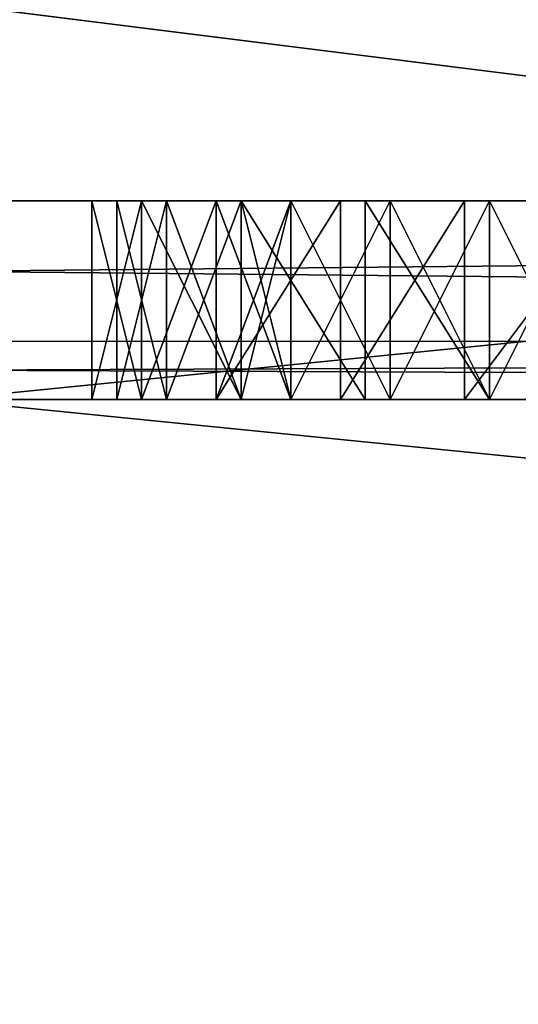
# Model space of a CAD drawing. Header units: millimetres. Extents: x -50 to 50, y -22 to 96.
# Tile 36 of 256: x 0.19 to 1.45, y -19.52 to -17.04. Entities that reach past the tile are written whole.
import ezdxf

# ---------------------------------------------------------------- set-up
doc = ezdxf.new("R2010")
doc.units = ezdxf.units.MM
doc.header["$LTSCALE"] = 65.185185
for name, color, linetype in [('1231', 7, 'CONTINUOUS'), ('1233', 7, 'CONTINUOUS'), ('1239', 7, 'CONTINUOUS'), ('1240', 7, 'CONTINUOUS'), ('1242', 7, 'CONTINUOUS'), ('1345', 7, 'CONTINUOUS'), ('1347', 7, 'CONTINUOUS'), ('1425', 7, 'CONTINUOUS'), ('1426', 7, 'CONTINUOUS'), ('1427', 7, 'CONTINUOUS'), ('1428', 7, 'CONTINUOUS'), ('1429', 7, 'CONTINUOUS'), ('1430', 7, 'CONTINUOUS'), ('1431', 7, 'CONTINUOUS'), ('1432', 7, 'CONTINUOUS'), ('1433', 7, 'CONTINUOUS'), ('1450', 7, 'CONTINUOUS'), ('1451', 7, 'CONTINUOUS'), ('1452', 7, 'CONTINUOUS'), ('1453', 7, 'CONTINUOUS'), ('1454', 7, 'CONTINUOUS'), ('1455', 7, 'CONTINUOUS'), ('1456', 7, 'CONTINUOUS'), ('1457', 7, 'CONTINUOUS'), ('1458', 7, 'CONTINUOUS'), ('1459', 7, 'CONTINUOUS'), ('1460', 7, 'CONTINUOUS'), ('1461', 7, 'CONTINUOUS'), ('1462', 7, 'CONTINUOUS'), ('1463', 7, 'CONTINUOUS'), ('1464', 7, 'CONTINUOUS'), ('1465', 7, 'CONTINUOUS'), ('1466', 7, 'CONTINUOUS'), ('1474', 7, 'CONTINUOUS'), ('1482', 7, 'CONTINUOUS'), ('1483', 7, 'CONTINUOUS'), ('1484', 7, 'CONTINUOUS'), ('1485', 7, 'CONTINUOUS'), ('1486', 7, 'CONTINUOUS'), ('1487', 7, 'CONTINUOUS'), ('1488', 7, 'CONTINUOUS'), ('1489', 7, 'CONTINUOUS'), ('1490', 7, 'CONTINUOUS'), ('3390', 7, 'CONTINUOUS'), ('3392', 7, 'CONTINUOUS'), ('3400', 7, 'CONTINUOUS')]:
    doc.layers.add(name, color=color, linetype=linetype)

msp = doc.modelspace()

# ---------------------------------------------------------------- linework, layer by layer
at = {"layer": '1231', "color": 7, "linetype": 'CONTINUOUS', "true_color": 0xe0f2ff}
for points in [[(39.9586, -22, -50), (-39.9586, -22, -50), (39.9586, -14, -50), (39.9586, -22, -50)], [(39.9586, -14, -50), (-39.9586, -22, -50), (24, -14, -50), (39.9586, -14, -50)], [(24, -14, -50), (-39.9586, -22, -50), (0, -15.5, -50), (24, -14, -50)]]:
    msp.add_3dface(points, dxfattribs=at)
at = {"layer": '1233', "color": 7, "linetype": 'CONTINUOUS', "true_color": 0xe0f2ff}
for points in [[(0, -15.5, 50), (39.9586, -22, 50), (10.6231, -11.2872, 50), (0, -15.5, 50)], [(-39.9586, -22, 50), (39.9586, -22, 50), (-39.9586, -14, 50), (-39.9586, -22, 50)], [(39.9586, -22, 50), (-24, -14, 50), (-39.9586, -14, 50), (39.9586, -22, 50)], [(-24, -14, 50), (39.9586, -22, 50), (0, -15.5, 50), (-24, -14, 50)]]:
    msp.add_3dface(points, dxfattribs=at)
at = {"layer": '1239', "color": 7, "linetype": 'CONTINUOUS', "true_color": 0xe0f2ff}
for points in [[(-22, -18, 38.5), (24.5, -18, -38.5), (-24.5, -18, 38.5), (-22, -18, 38.5)], [(-24.5, -18, 38.5), (24.5, -18, -38.5), (5.375, -18, -32), (-24.5, -18, 38.5)], [(-1.25, -18, -32), (-24.5, -18, 38.5), (1.3125, -18, -32), (-1.25, -18, -32)], [(1.3125, -18, -32), (-24.5, -18, 38.5), (1.6875, -18, -32), (1.3125, -18, -32)], [(1.6875, -18, -32), (-24.5, -18, 38.5), (3.125, -18, -32), (1.6875, -18, -32)], [(3.125, -18, -32), (-24.5, -18, 38.5), (5.375, -18, -32), (3.125, -18, -32)], [(22, -18, 38.5), (24.5, -18, -38.5), (-22, -18, 38.5), (22, -18, 38.5)], [(-19.5251, -18, 39.5251), (22, -18, 38.5), (-22, -18, 38.5), (-19.5251, -18, 39.5251)], [(-19.5251, -18, -39.5251), (-22, -18, -38.5), (19.5251, -18, -39.5251), (-19.5251, -18, -39.5251)], [(19.5251, -18, -39.5251), (-22, -18, -38.5), (22, -18, -38.5), (19.5251, -18, -39.5251)], [(22, -18, -38.5), (-22, -18, -38.5), (-3.875, -18, -35), (22, -18, -38.5)], [(19.5251, -18, 39.5251), (22, -18, 38.5), (-19.5251, -18, 39.5251), (19.5251, -18, 39.5251)], [(-18.5, -18, 42), (19.5251, -18, 39.5251), (-19.5251, -18, 39.5251), (-18.5, -18, 42)], [(-18.5, -18, -42), (-19.5251, -18, -39.5251), (18.5, -18, -42), (-18.5, -18, -42)], [(18.5, -18, -42), (-19.5251, -18, -39.5251), (19.5251, -18, -39.5251), (18.5, -18, -42)], [(18.5, -18, 42), (19.5251, -18, 39.5251), (-18.5, -18, 42), (18.5, -18, 42)], [(18.5, -18, 44.5), (18.5, -18, 42), (-18.5, -18, 44.5), (18.5, -18, 44.5)], [(-18.5, -18, 44.5), (18.5, -18, 42), (-18.5, -18, 42), (-18.5, -18, 44.5)], [(-18.5, -18, -44.5), (-18.5, -18, -42), (18.5, -18, -44.5), (-18.5, -18, -44.5)], [(18.5, -18, -44.5), (-18.5, -18, -42), (18.5, -18, -42), (18.5, -18, -44.5)], [(24.5, -18, -38.5), (22, -18, -38.5), (-3.875, -18, -35), (24.5, -18, -38.5)], [(-3.5, -18, -35), (24.5, -18, -38.5), (-3.875, -18, -35), (-3.5, -18, -35)], [(24.5, -18, -38.5), (-3.5, -18, -35), (-1.25, -18, -35), (24.5, -18, -38.5)], [(24.5, -18, -38.5), (-1.25, -18, -35), (1.375, -18, -35), (24.5, -18, -38.5)], [(-0.875, -18, -32.0638), (-1.25, -18, -32), (1, -18, -32.0638), (-0.875, -18, -32.0638)], [(1, -18, -32.0638), (-1.25, -18, -32), (1.3125, -18, -32), (1, -18, -32.0638)], [(-1.25, -18, -35), (-0.875, -18, -34.9362), (1.375, -18, -35), (-1.25, -18, -35)], [(-0.5625, -18, -32.2553), (-0.875, -18, -32.0638), (0.6875, -18, -32.2553), (-0.5625, -18, -32.2553)], [(0.6875, -18, -32.2553), (-0.875, -18, -32.0638), (1, -18, -32.0638), (0.6875, -18, -32.2553)], [(-0.875, -18, -34.9362), (-0.5625, -18, -34.7447), (1.0625, -18, -34.9362), (-0.875, -18, -34.9362)], [(1.375, -18, -35), (-0.875, -18, -34.9362), (1.0625, -18, -34.9362), (1.375, -18, -35)], [(-0.375, -18, -32.4468), (-0.5625, -18, -32.2553), (0.5, -18, -32.4468), (-0.375, -18, -32.4468)], [(0.5, -18, -32.4468), (-0.5625, -18, -32.2553), (0.6875, -18, -32.2553), (0.5, -18, -32.4468)], [(-0.5625, -18, -34.7447), (-0.375, -18, -34.5532), (0.75, -18, -34.7447), (-0.5625, -18, -34.7447)], [(1.0625, -18, -34.9362), (-0.5625, -18, -34.7447), (0.75, -18, -34.7447), (1.0625, -18, -34.9362)], [(-0.25, -18, -32.7021), (-0.375, -18, -32.4468), (0.375, -18, -32.766), (-0.25, -18, -32.7021)], [(0.375, -18, -32.766), (-0.375, -18, -32.4468), (0.5, -18, -32.4468), (0.375, -18, -32.766)], [(-0.375, -18, -34.5532), (-0.25, -18, -34.2979), (0.5625, -18, -34.5532), (-0.375, -18, -34.5532)], [(0.75, -18, -34.7447), (-0.375, -18, -34.5532), (0.5625, -18, -34.5532), (0.75, -18, -34.7447)], [(-0.1875, -18, -32.8936), (-0.25, -18, -32.7021), (0.375, -18, -32.766), (-0.1875, -18, -32.8936)], [(-0.25, -18, -34.2979), (-0.1875, -18, -34.1064), (0.4375, -18, -34.234), (-0.25, -18, -34.2979)], [(0.5625, -18, -34.5532), (-0.25, -18, -34.2979), (0.4375, -18, -34.234), (0.5625, -18, -34.5532)], [(-0.125, -18, -33.2128), (-0.1875, -18, -32.8936), (0.375, -18, -32.9574), (-0.125, -18, -33.2128)], [(0.375, -18, -32.9574), (-0.1875, -18, -32.8936), (0.375, -18, -32.766), (0.375, -18, -32.9574)], [(-0.1875, -18, -34.1064), (-0.125, -18, -33.7872), (0.4375, -18, -34.0426), (-0.1875, -18, -34.1064)], [(0.4375, -18, -34.234), (-0.1875, -18, -34.1064), (0.4375, -18, -34.0426), (0.4375, -18, -34.234)], [(-0.125, -18, -33.7872), (-0.125, -18, -33.2128), (0.5625, -18, -33.7872), (-0.125, -18, -33.7872)], [(0.875, -18, -33.5319), (-0.125, -18, -33.2128), (0.75, -18, -33.4681), (0.875, -18, -33.5319)], [(-0.125, -18, -33.2128), (0.875, -18, -33.5319), (0.75, -18, -33.5957), (-0.125, -18, -33.2128)], [(0.75, -18, -33.4681), (-0.125, -18, -33.2128), (0.5, -18, -33.2766), (0.75, -18, -33.4681)], [(0.5, -18, -33.2766), (-0.125, -18, -33.2128), (0.375, -18, -32.9574), (0.5, -18, -33.2766)], [(0.5625, -18, -33.7872), (-0.125, -18, -33.2128), (0.75, -18, -33.5957), (0.5625, -18, -33.7872)], [(0.4375, -18, -34.0426), (-0.125, -18, -33.7872), (0.5625, -18, -33.7872), (0.4375, -18, -34.0426)], [(1.625, -18, -35), (24.5, -18, -38.5), (1.375, -18, -35), (1.625, -18, -35)]]:
    msp.add_3dface(points, dxfattribs=at)
at = {"layer": '1240', "color": 7, "linetype": 'CONTINUOUS', "true_color": 0xe0f2ff}
for points in [[(0, -15.5, -45), (18.5, -17.5, -45), (10.6231, -11.2872, -45), (0, -15.5, -45)], [(-18.5, -17.5, -45), (18.5, -17.5, -45), (0, -15.5, -45), (-18.5, -17.5, -45)]]:
    msp.add_3dface(points, dxfattribs=at)
at = {"layer": '1242', "color": 7, "linetype": 'CONTINUOUS', "true_color": 0xe0f2ff}
for points in [[(10.6231, -11.2872, 45), (18.5, -17.5, 45), (0, -15.5, 45), (10.6231, -11.2872, 45)], [(18.5, -17.5, 45), (-18.5, -17.5, 45), (0, -15.5, 45), (18.5, -17.5, 45)]]:
    msp.add_3dface(points, dxfattribs=at)
at = {"layer": '1345', "color": 7, "linetype": 'CONTINUOUS', "true_color": 0xe0f2ff}
for points in [[(18.5, -17.5, -45), (-18.5, -17.5, -45), (-18.5, -17.8549, -44.8522), (18.5, -17.5, -45)], [(18.5, -17.5, -45), (-18.5, -17.8549, -44.8522), (18.5, -17.8522, -44.8549), (18.5, -17.5, -45)], [(-18.5, -18, -44.5), (18.5, -18, -44.5), (18.5, -17.8522, -44.8549), (-18.5, -18, -44.5)], [(-18.5, -17.8549, -44.8522), (-18.5, -18, -44.5), (18.5, -17.8522, -44.8549), (-18.5, -17.8549, -44.8522)]]:
    msp.add_3dface(points, dxfattribs=at)
at = {"layer": '1347', "color": 7, "linetype": 'CONTINUOUS', "true_color": 0xe0f2ff}
for points in [[(-18.5, -17.5, 45), (18.5, -17.5, 45), (18.5, -17.8549, 44.8522), (-18.5, -17.5, 45)], [(-18.5, -17.8522, 44.8549), (-18.5, -17.5, 45), (18.5, -17.8549, 44.8522), (-18.5, -17.8522, 44.8549)], [(18.5, -18, 44.5), (-18.5, -18, 44.5), (-18.5, -17.8522, 44.8549), (18.5, -18, 44.5)], [(18.5, -18, 44.5), (-18.5, -17.8522, 44.8549), (18.5, -17.8549, 44.8522), (18.5, -18, 44.5)]]:
    msp.add_3dface(points, dxfattribs=at)
at = {"layer": '1425', "color": 7, "linetype": 'CONTINUOUS', "true_color": 0xe0f2ff}
for points in [[(0.875, -18, -33.5319), (0.75, -18, -33.4681), (0.75, -17.5, -33.4681), (0.875, -18, -33.5319)], [(0.875, -17.5, -33.5319), (0.875, -18, -33.5319), (0.75, -17.5, -33.4681), (0.875, -17.5, -33.5319)]]:
    msp.add_3dface(points, dxfattribs=at)
at = {"layer": '1426', "color": 7, "linetype": 'CONTINUOUS', "true_color": 0xe0f2ff}
for points in [[(0.75, -18, -33.4681), (0.5, -18, -33.2766), (0.5, -17.5, -33.2766), (0.75, -18, -33.4681)], [(0.75, -17.5, -33.4681), (0.75, -18, -33.4681), (0.5, -17.5, -33.2766), (0.75, -17.5, -33.4681)]]:
    msp.add_3dface(points, dxfattribs=at)
at = {"layer": '1427', "color": 7, "linetype": 'CONTINUOUS', "true_color": 0xe0f2ff}
for points in [[(0.5, -18, -33.2766), (0.375, -18, -32.9574), (0.375, -17.5, -32.9574), (0.5, -18, -33.2766)], [(0.5, -17.5, -33.2766), (0.5, -18, -33.2766), (0.375, -17.5, -32.9574), (0.5, -17.5, -33.2766)]]:
    msp.add_3dface(points, dxfattribs=at)
at = {"layer": '1428', "color": 7, "linetype": 'CONTINUOUS', "true_color": 0xe0f2ff}
for points in [[(0.375, -18, -32.9574), (0.375, -18, -32.766), (0.375, -17.5, -32.766), (0.375, -18, -32.9574)], [(0.375, -17.5, -32.9574), (0.375, -18, -32.9574), (0.375, -17.5, -32.766), (0.375, -17.5, -32.9574)]]:
    msp.add_3dface(points, dxfattribs=at)
at = {"layer": '1429', "color": 7, "linetype": 'CONTINUOUS', "true_color": 0xe0f2ff}
for points in [[(0.375, -18, -32.766), (0.5, -18, -32.4468), (0.5, -17.5, -32.4468), (0.375, -18, -32.766)], [(0.375, -17.5, -32.766), (0.375, -18, -32.766), (0.5, -17.5, -32.4468), (0.375, -17.5, -32.766)]]:
    msp.add_3dface(points, dxfattribs=at)
at = {"layer": '1430', "color": 7, "linetype": 'CONTINUOUS', "true_color": 0xe0f2ff}
for points in [[(0.5, -18, -32.4468), (0.6875, -18, -32.2553), (0.6875, -17.5, -32.2553), (0.5, -18, -32.4468)], [(0.5, -17.5, -32.4468), (0.5, -18, -32.4468), (0.6875, -17.5, -32.2553), (0.5, -17.5, -32.4468)]]:
    msp.add_3dface(points, dxfattribs=at)
at = {"layer": '1431', "color": 7, "linetype": 'CONTINUOUS', "true_color": 0xe0f2ff}
for points in [[(0.6875, -18, -32.2553), (1, -18, -32.0638), (1, -17.5, -32.0638), (0.6875, -18, -32.2553)], [(0.6875, -17.5, -32.2553), (0.6875, -18, -32.2553), (1, -17.5, -32.0638), (0.6875, -17.5, -32.2553)]]:
    msp.add_3dface(points, dxfattribs=at)
at = {"layer": '1432', "color": 7, "linetype": 'CONTINUOUS', "true_color": 0xe0f2ff}
for points in [[(1, -18, -32.0638), (1.3125, -18, -32), (1.3125, -17.5, -32), (1, -18, -32.0638)], [(1, -17.5, -32.0638), (1, -18, -32.0638), (1.3125, -17.5, -32), (1, -17.5, -32.0638)]]:
    msp.add_3dface(points, dxfattribs=at)
at = {"layer": '1433', "color": 7, "linetype": 'CONTINUOUS', "true_color": 0xe0f2ff}
for points in [[(1.3125, -18, -32), (1.6875, -18, -32), (1.6875, -17.5, -32), (1.3125, -18, -32)], [(1.3125, -17.5, -32), (1.3125, -18, -32), (1.6875, -17.5, -32), (1.3125, -17.5, -32)]]:
    msp.add_3dface(points, dxfattribs=at)
at = {"layer": '1450', "color": 7, "linetype": 'CONTINUOUS', "true_color": 0xe0f2ff}
for points in [[(1.625, -18, -35), (1.375, -18, -35), (1.375, -17.5, -35), (1.625, -18, -35)], [(1.625, -17.5, -35), (1.625, -18, -35), (1.375, -17.5, -35), (1.625, -17.5, -35)]]:
    msp.add_3dface(points, dxfattribs=at)
at = {"layer": '1451', "color": 7, "linetype": 'CONTINUOUS', "true_color": 0xe0f2ff}
for points in [[(1.375, -18, -35), (1.0625, -18, -34.9362), (1.0625, -17.5, -34.9362), (1.375, -18, -35)], [(1.375, -17.5, -35), (1.375, -18, -35), (1.0625, -17.5, -34.9362), (1.375, -17.5, -35)]]:
    msp.add_3dface(points, dxfattribs=at)
at = {"layer": '1452', "color": 7, "linetype": 'CONTINUOUS', "true_color": 0xe0f2ff}
for points in [[(1.0625, -18, -34.9362), (0.75, -18, -34.7447), (0.75, -17.5, -34.7447), (1.0625, -18, -34.9362)], [(1.0625, -17.5, -34.9362), (1.0625, -18, -34.9362), (0.75, -17.5, -34.7447), (1.0625, -17.5, -34.9362)]]:
    msp.add_3dface(points, dxfattribs=at)
at = {"layer": '1453', "color": 7, "linetype": 'CONTINUOUS', "true_color": 0xe0f2ff}
for points in [[(0.75, -18, -34.7447), (0.5625, -18, -34.5532), (0.5625, -17.5, -34.5532), (0.75, -18, -34.7447)], [(0.75, -17.5, -34.7447), (0.75, -18, -34.7447), (0.5625, -17.5, -34.5532), (0.75, -17.5, -34.7447)]]:
    msp.add_3dface(points, dxfattribs=at)
at = {"layer": '1454', "color": 7, "linetype": 'CONTINUOUS', "true_color": 0xe0f2ff}
for points in [[(0.5625, -18, -34.5532), (0.4375, -18, -34.234), (0.4375, -17.5, -34.234), (0.5625, -18, -34.5532)], [(0.5625, -17.5, -34.5532), (0.5625, -18, -34.5532), (0.4375, -17.5, -34.234), (0.5625, -17.5, -34.5532)]]:
    msp.add_3dface(points, dxfattribs=at)
at = {"layer": '1455', "color": 7, "linetype": 'CONTINUOUS', "true_color": 0xe0f2ff}
for points in [[(0.4375, -18, -34.234), (0.4375, -18, -34.0426), (0.4375, -17.5, -34.0426), (0.4375, -18, -34.234)], [(0.4375, -17.5, -34.234), (0.4375, -18, -34.234), (0.4375, -17.5, -34.0426), (0.4375, -17.5, -34.234)]]:
    msp.add_3dface(points, dxfattribs=at)
at = {"layer": '1456', "color": 7, "linetype": 'CONTINUOUS', "true_color": 0xe0f2ff}
for points in [[(0.4375, -18, -34.0426), (0.5625, -18, -33.7872), (0.5625, -17.5, -33.7872), (0.4375, -18, -34.0426)], [(0.4375, -17.5, -34.0426), (0.4375, -18, -34.0426), (0.5625, -17.5, -33.7872), (0.4375, -17.5, -34.0426)]]:
    msp.add_3dface(points, dxfattribs=at)
at = {"layer": '1457', "color": 7, "linetype": 'CONTINUOUS', "true_color": 0xe0f2ff}
for points in [[(0.5625, -18, -33.7872), (0.75, -18, -33.5957), (0.75, -17.5, -33.5957), (0.5625, -18, -33.7872)], [(0.5625, -17.5, -33.7872), (0.5625, -18, -33.7872), (0.75, -17.5, -33.5957), (0.5625, -17.5, -33.7872)]]:
    msp.add_3dface(points, dxfattribs=at)
at = {"layer": '1458', "color": 7, "linetype": 'CONTINUOUS', "true_color": 0xe0f2ff}
for points in [[(0.75, -18, -33.5957), (0.875, -18, -33.5319), (0.875, -17.5, -33.5319), (0.75, -18, -33.5957)], [(0.75, -18, -33.5957), (0.875, -17.5, -33.5319), (0.75, -17.5, -33.5957), (0.75, -18, -33.5957)]]:
    msp.add_3dface(points, dxfattribs=at)
at = {"layer": '1459', "color": 7, "linetype": 'CONTINUOUS', "true_color": 0xe0f2ff}
for points in [[(1.375, -17.5, -32.3191), (1.375, -18, -32.3191), (1.125, -17.5, -32.383), (1.375, -17.5, -32.3191)], [(1.125, -17.5, -32.383), (1.375, -18, -32.3191), (1.125, -18, -32.383), (1.125, -17.5, -32.383)]]:
    msp.add_3dface(points, dxfattribs=at)
at = {"layer": '1460', "color": 7, "linetype": 'CONTINUOUS', "true_color": 0xe0f2ff}
for points in [[(1.125, -17.5, -32.383), (1.125, -18, -32.383), (0.875, -17.5, -32.5106), (1.125, -17.5, -32.383)], [(0.875, -17.5, -32.5106), (1.125, -18, -32.383), (0.875, -18, -32.5106), (0.875, -17.5, -32.5106)]]:
    msp.add_3dface(points, dxfattribs=at)
at = {"layer": '1461', "color": 7, "linetype": 'CONTINUOUS', "true_color": 0xe0f2ff}
for points in [[(0.875, -17.5, -32.5106), (0.875, -18, -32.5106), (0.6875, -17.5, -32.766), (0.875, -17.5, -32.5106)], [(0.6875, -17.5, -32.766), (0.875, -18, -32.5106), (0.6875, -18, -32.766), (0.6875, -17.5, -32.766)]]:
    msp.add_3dface(points, dxfattribs=at)
at = {"layer": '1462', "color": 7, "linetype": 'CONTINUOUS', "true_color": 0xe0f2ff}
for points in [[(0.6875, -17.5, -32.766), (0.6875, -18, -32.766), (0.6875, -17.5, -32.9574), (0.6875, -17.5, -32.766)], [(0.6875, -17.5, -32.9574), (0.6875, -18, -32.766), (0.6875, -18, -32.9574), (0.6875, -17.5, -32.9574)]]:
    msp.add_3dface(points, dxfattribs=at)
at = {"layer": '1463', "color": 7, "linetype": 'CONTINUOUS', "true_color": 0xe0f2ff}
for points in [[(0.6875, -17.5, -32.9574), (0.6875, -18, -32.9574), (0.875, -17.5, -33.2128), (0.6875, -17.5, -32.9574)], [(0.875, -17.5, -33.2128), (0.6875, -18, -32.9574), (0.875, -18, -33.2128), (0.875, -17.5, -33.2128)]]:
    msp.add_3dface(points, dxfattribs=at)
at = {"layer": '1464', "color": 7, "linetype": 'CONTINUOUS', "true_color": 0xe0f2ff}
for points in [[(0.875, -17.5, -33.2128), (0.875, -18, -33.2128), (1.125, -17.5, -33.3404), (0.875, -17.5, -33.2128)], [(1.125, -17.5, -33.3404), (0.875, -18, -33.2128), (1.125, -18, -33.3404), (1.125, -17.5, -33.3404)]]:
    msp.add_3dface(points, dxfattribs=at)
at = {"layer": '1465', "color": 7, "linetype": 'CONTINUOUS', "true_color": 0xe0f2ff}
for points in [[(1.125, -17.5, -33.3404), (1.125, -18, -33.3404), (1.375, -17.5, -33.4043), (1.125, -17.5, -33.3404)], [(1.375, -17.5, -33.4043), (1.125, -18, -33.3404), (1.375, -18, -33.4043), (1.375, -17.5, -33.4043)]]:
    msp.add_3dface(points, dxfattribs=at)
at = {"layer": '1466', "color": 7, "linetype": 'CONTINUOUS', "true_color": 0xe0f2ff}
for points in [[(1.375, -17.5, -33.4043), (1.375, -18, -33.4043), (1.625, -17.5, -33.4043), (1.375, -17.5, -33.4043)], [(1.625, -17.5, -33.4043), (1.375, -18, -33.4043), (1.625, -18, -33.4043), (1.625, -17.5, -33.4043)]]:
    msp.add_3dface(points, dxfattribs=at)
at = {"layer": '1474', "color": 7, "linetype": 'CONTINUOUS', "true_color": 0xe0f2ff}
for points in [[(1.375, -18, -32.3191), (1.375, -17.5, -32.3191), (1.625, -18, -32.3191), (1.375, -18, -32.3191)], [(1.375, -17.5, -32.3191), (1.625, -17.5, -32.3191), (1.625, -18, -32.3191), (1.375, -17.5, -32.3191)]]:
    msp.add_3dface(points, dxfattribs=at)
at = {"layer": '1482', "color": 7, "linetype": 'CONTINUOUS', "true_color": 0xe0f2ff}
for points in [[(1.625, -17.5, -33.6596), (1.625, -18, -33.6596), (1.375, -17.5, -33.6596), (1.625, -17.5, -33.6596)], [(1.375, -17.5, -33.6596), (1.625, -18, -33.6596), (1.375, -18, -33.6596), (1.375, -17.5, -33.6596)]]:
    msp.add_3dface(points, dxfattribs=at)
at = {"layer": '1483', "color": 7, "linetype": 'CONTINUOUS', "true_color": 0xe0f2ff}
for points in [[(1.375, -17.5, -33.6596), (1.375, -18, -33.6596), (1.125, -17.5, -33.7234), (1.375, -17.5, -33.6596)], [(1.125, -17.5, -33.7234), (1.375, -18, -33.6596), (1.125, -18, -33.7234), (1.125, -17.5, -33.7234)]]:
    msp.add_3dface(points, dxfattribs=at)
at = {"layer": '1484', "color": 7, "linetype": 'CONTINUOUS', "true_color": 0xe0f2ff}
for points in [[(1.125, -17.5, -33.7234), (1.125, -18, -33.7234), (0.875, -17.5, -33.9149), (1.125, -17.5, -33.7234)], [(0.875, -17.5, -33.9149), (1.125, -18, -33.7234), (0.875, -18, -33.9149), (0.875, -17.5, -33.9149)]]:
    msp.add_3dface(points, dxfattribs=at)
at = {"layer": '1485', "color": 7, "linetype": 'CONTINUOUS', "true_color": 0xe0f2ff}
for points in [[(0.875, -17.5, -33.9149), (0.875, -18, -33.9149), (0.75, -17.5, -34.1064), (0.875, -17.5, -33.9149)], [(0.75, -17.5, -34.1064), (0.875, -18, -33.9149), (0.75, -18, -34.1064), (0.75, -17.5, -34.1064)]]:
    msp.add_3dface(points, dxfattribs=at)
at = {"layer": '1486', "color": 7, "linetype": 'CONTINUOUS', "true_color": 0xe0f2ff}
for points in [[(0.75, -17.5, -34.1064), (0.75, -18, -34.1064), (0.75, -17.5, -34.234), (0.75, -17.5, -34.1064)], [(0.75, -17.5, -34.234), (0.75, -18, -34.1064), (0.75, -18, -34.234), (0.75, -17.5, -34.234)]]:
    msp.add_3dface(points, dxfattribs=at)
at = {"layer": '1487', "color": 7, "linetype": 'CONTINUOUS', "true_color": 0xe0f2ff}
for points in [[(0.75, -17.5, -34.234), (0.75, -18, -34.234), (0.875, -17.5, -34.4255), (0.75, -17.5, -34.234)], [(0.875, -17.5, -34.4255), (0.75, -18, -34.234), (0.875, -18, -34.4255), (0.875, -17.5, -34.4255)]]:
    msp.add_3dface(points, dxfattribs=at)
at = {"layer": '1488', "color": 7, "linetype": 'CONTINUOUS', "true_color": 0xe0f2ff}
for points in [[(0.875, -17.5, -34.4255), (0.875, -18, -34.4255), (1.125, -17.5, -34.617), (0.875, -17.5, -34.4255)], [(1.125, -17.5, -34.617), (0.875, -18, -34.4255), (1.125, -18, -34.617), (1.125, -17.5, -34.617)]]:
    msp.add_3dface(points, dxfattribs=at)
at = {"layer": '1489', "color": 7, "linetype": 'CONTINUOUS', "true_color": 0xe0f2ff}
for points in [[(1.125, -17.5, -34.617), (1.125, -18, -34.617), (1.375, -17.5, -34.6809), (1.125, -17.5, -34.617)], [(1.375, -17.5, -34.6809), (1.125, -18, -34.617), (1.375, -18, -34.6809), (1.375, -17.5, -34.6809)]]:
    msp.add_3dface(points, dxfattribs=at)
at = {"layer": '1490', "color": 7, "linetype": 'CONTINUOUS', "true_color": 0xe0f2ff}
for points in [[(1.625, -18, -34.6809), (1.625, -17.5, -34.6809), (1.375, -18, -34.6809), (1.625, -18, -34.6809)], [(1.625, -17.5, -34.6809), (1.375, -17.5, -34.6809), (1.375, -18, -34.6809), (1.625, -17.5, -34.6809)]]:
    msp.add_3dface(points, dxfattribs=at)
at = {"layer": '3390', "color": 7, "linetype": 'CONTINUOUS', "true_color": 0xe0f2ff}
for points in [[(0.75, -18, -34.1064), (0.875, -18, -33.9149), (0.75, -18, -34.234), (0.75, -18, -34.1064)], [(0.75, -18, -34.234), (0.875, -18, -33.9149), (0.875, -18, -34.4255), (0.75, -18, -34.234)], [(0.875, -18, -33.9149), (1.125, -18, -33.7234), (0.875, -18, -34.4255), (0.875, -18, -33.9149)], [(0.875, -18, -34.4255), (1.125, -18, -33.7234), (1.125, -18, -34.617), (0.875, -18, -34.4255)], [(1.125, -18, -33.7234), (1.375, -18, -33.6596), (1.125, -18, -34.617), (1.125, -18, -33.7234)], [(1.125, -18, -34.617), (1.375, -18, -33.6596), (1.375, -18, -34.6809), (1.125, -18, -34.617)], [(1.625, -18, -33.6596), (1.625, -18, -34.6809), (1.375, -18, -34.6809), (1.625, -18, -33.6596)], [(1.375, -18, -33.6596), (1.625, -18, -33.6596), (1.375, -18, -34.6809), (1.375, -18, -33.6596)]]:
    msp.add_3dface(points, dxfattribs=at)
at = {"layer": '3392', "color": 7, "linetype": 'CONTINUOUS', "true_color": 0xe0f2ff}
for points in [[(0.6875, -18, -32.766), (0.875, -18, -32.5106), (0.6875, -18, -32.9574), (0.6875, -18, -32.766)], [(0.6875, -18, -32.9574), (0.875, -18, -32.5106), (0.875, -18, -33.2128), (0.6875, -18, -32.9574)], [(0.875, -18, -32.5106), (1.125, -18, -32.383), (0.875, -18, -33.2128), (0.875, -18, -32.5106)], [(0.875, -18, -33.2128), (1.125, -18, -32.383), (1.125, -18, -33.3404), (0.875, -18, -33.2128)], [(1.125, -18, -32.383), (1.375, -18, -32.3191), (1.125, -18, -33.3404), (1.125, -18, -32.383)], [(1.125, -18, -33.3404), (1.375, -18, -32.3191), (1.375, -18, -33.4043), (1.125, -18, -33.3404)], [(1.375, -18, -33.4043), (1.375, -18, -32.3191), (1.625, -18, -32.3191), (1.375, -18, -33.4043)], [(1.625, -18, -33.4043), (1.375, -18, -33.4043), (1.625, -18, -32.3191), (1.625, -18, -33.4043)]]:
    msp.add_3dface(points, dxfattribs=at)
at = {"layer": '3400', "color": 7, "linetype": 'CONTINUOUS', "true_color": 0xe0f2ff}
for points in [[(0.5, -17.5, -33.2766), (0.375, -17.5, -32.9574), (0.875, -17.5, -33.2128), (0.5, -17.5, -33.2766)], [(0.375, -17.5, -32.9574), (0.375, -17.5, -32.766), (0.6875, -17.5, -32.9574), (0.375, -17.5, -32.9574)], [(0.375, -17.5, -32.9574), (0.6875, -17.5, -32.9574), (0.875, -17.5, -33.2128), (0.375, -17.5, -32.9574)], [(0.375, -17.5, -32.766), (0.5, -17.5, -32.4468), (0.6875, -17.5, -32.766), (0.375, -17.5, -32.766)], [(0.375, -17.5, -32.766), (0.6875, -17.5, -32.766), (0.6875, -17.5, -32.9574), (0.375, -17.5, -32.766)], [(0.5625, -17.5, -34.5532), (0.4375, -17.5, -34.234), (0.875, -17.5, -34.4255), (0.5625, -17.5, -34.5532)], [(0.4375, -17.5, -34.234), (0.4375, -17.5, -34.0426), (0.75, -17.5, -34.234), (0.4375, -17.5, -34.234)], [(0.4375, -17.5, -34.234), (0.75, -17.5, -34.234), (0.875, -17.5, -34.4255), (0.4375, -17.5, -34.234)], [(0.4375, -17.5, -34.0426), (0.5625, -17.5, -33.7872), (0.875, -17.5, -33.9149), (0.4375, -17.5, -34.0426)], [(0.4375, -17.5, -34.0426), (0.875, -17.5, -33.9149), (0.75, -17.5, -34.1064), (0.4375, -17.5, -34.0426)], [(0.4375, -17.5, -34.0426), (0.75, -17.5, -34.1064), (0.75, -17.5, -34.234), (0.4375, -17.5, -34.0426)], [(0.75, -17.5, -33.4681), (0.5, -17.5, -33.2766), (1.375, -17.5, -33.4043), (0.75, -17.5, -33.4681)], [(0.5, -17.5, -33.2766), (0.875, -17.5, -33.2128), (1.125, -17.5, -33.3404), (0.5, -17.5, -33.2766)], [(0.5, -17.5, -33.2766), (1.125, -17.5, -33.3404), (1.375, -17.5, -33.4043), (0.5, -17.5, -33.2766)], [(0.5, -17.5, -32.4468), (0.6875, -17.5, -32.2553), (1.125, -17.5, -32.383), (0.5, -17.5, -32.4468)], [(0.5, -17.5, -32.4468), (1.125, -17.5, -32.383), (0.875, -17.5, -32.5106), (0.5, -17.5, -32.4468)], [(0.5, -17.5, -32.4468), (0.875, -17.5, -32.5106), (0.6875, -17.5, -32.766), (0.5, -17.5, -32.4468)], [(0.75, -17.5, -34.7447), (0.5625, -17.5, -34.5532), (1.375, -17.5, -34.6809), (0.75, -17.5, -34.7447)], [(0.5625, -17.5, -34.5532), (0.875, -17.5, -34.4255), (1.125, -17.5, -34.617), (0.5625, -17.5, -34.5532)], [(0.5625, -17.5, -34.5532), (1.125, -17.5, -34.617), (1.375, -17.5, -34.6809), (0.5625, -17.5, -34.5532)], [(0.5625, -17.5, -33.7872), (0.75, -17.5, -33.5957), (1.125, -17.5, -33.7234), (0.5625, -17.5, -33.7872)], [(0.5625, -17.5, -33.7872), (1.125, -17.5, -33.7234), (0.875, -17.5, -33.9149), (0.5625, -17.5, -33.7872)], [(0.6875, -17.5, -32.2553), (1, -17.5, -32.0638), (2.3125, -17.5, -32.2553), (0.6875, -17.5, -32.2553)], [(0.6875, -17.5, -32.2553), (2.3125, -17.5, -32.2553), (1.625, -17.5, -32.3191), (0.6875, -17.5, -32.2553)], [(0.6875, -17.5, -32.2553), (1.375, -17.5, -32.3191), (1.125, -17.5, -32.383), (0.6875, -17.5, -32.2553)], [(1.375, -17.5, -32.3191), (0.6875, -17.5, -32.2553), (1.625, -17.5, -32.3191), (1.375, -17.5, -32.3191)], [(0.875, -17.5, -33.5319), (0.75, -17.5, -33.4681), (2.125, -17.5, -33.5319), (0.875, -17.5, -33.5319)], [(0.875, -17.5, -33.5319), (2.25, -17.5, -33.5957), (0.75, -17.5, -33.5957), (0.875, -17.5, -33.5319)], [(0.75, -17.5, -33.4681), (2.25, -17.5, -33.4681), (2.125, -17.5, -33.5319), (0.75, -17.5, -33.4681)], [(2.25, -17.5, -33.4681), (0.75, -17.5, -33.4681), (1.375, -17.5, -33.4043), (2.25, -17.5, -33.4681)], [(0.75, -17.5, -33.5957), (2.25, -17.5, -33.5957), (1.625, -17.5, -33.6596), (0.75, -17.5, -33.5957)], [(2.25, -17.5, -34.7447), (1.9375, -17.5, -34.9362), (0.75, -17.5, -34.7447), (2.25, -17.5, -34.7447)], [(2.25, -17.5, -34.7447), (0.75, -17.5, -34.7447), (1.375, -17.5, -34.6809), (2.25, -17.5, -34.7447)], [(1.9375, -17.5, -34.9362), (1.0625, -17.5, -34.9362), (0.75, -17.5, -34.7447), (1.9375, -17.5, -34.9362)], [(0.75, -17.5, -33.5957), (1.625, -17.5, -33.6596), (1.375, -17.5, -33.6596), (0.75, -17.5, -33.5957)], [(0.75, -17.5, -33.5957), (1.375, -17.5, -33.6596), (1.125, -17.5, -33.7234), (0.75, -17.5, -33.5957)], [(0.875, -17.5, -33.5319), (2.125, -17.5, -33.5319), (2.25, -17.5, -33.5957), (0.875, -17.5, -33.5319)], [(1, -17.5, -32.0638), (1.3125, -17.5, -32), (2, -17.5, -32.0638), (1, -17.5, -32.0638)], [(1, -17.5, -32.0638), (2, -17.5, -32.0638), (2.3125, -17.5, -32.2553), (1, -17.5, -32.0638)], [(1.9375, -17.5, -34.9362), (1.625, -17.5, -35), (1.0625, -17.5, -34.9362), (1.9375, -17.5, -34.9362)], [(1.625, -17.5, -35), (1.375, -17.5, -35), (1.0625, -17.5, -34.9362), (1.625, -17.5, -35)], [(1.3125, -17.5, -32), (1.6875, -17.5, -32), (2, -17.5, -32.0638), (1.3125, -17.5, -32)], [(2.25, -17.5, -33.4681), (1.375, -17.5, -33.4043), (1.625, -17.5, -33.4043), (2.25, -17.5, -33.4681)], [(1.625, -17.5, -34.6809), (2.25, -17.5, -34.7447), (1.375, -17.5, -34.6809), (1.625, -17.5, -34.6809)]]:
    msp.add_3dface(points, dxfattribs=at)

doc.saveas('drawing.dxf')
